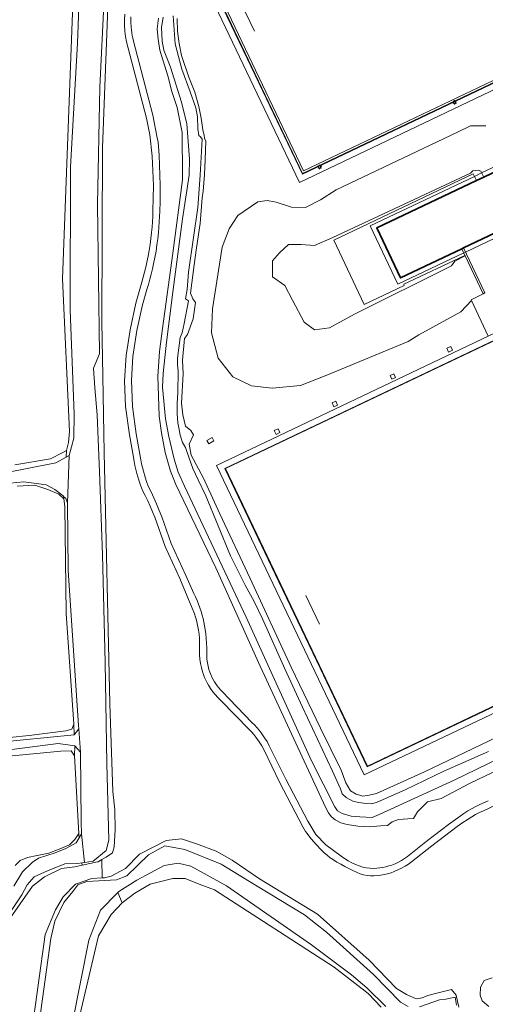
# Model space of a CAD drawing. Header units: metres. Extents: x 229229 to 231729, y 593167 to 595667.
# Tile 15 of 256: x 229664 to 229773, y 593756 to 593986. Entities that reach past the tile are written whole.
import ezdxf

# ---------------------------------------------------------------- set-up
doc = ezdxf.new("R2010")
doc.units = ezdxf.units.M
for name, color, linetype, lineweight in [('B-WE-GR-FRUITTEELT-GV', 40, 'Continuous', 13), ('B-WE-GR-GRAS-GV', 60, 'Continuous', 13), ('B-WE-IE-TERREINAFSCHEIDING_KUNSTMATIG_HEKWERK-G', 20, 'IE-TERREINAFSCHEIDING-KUNSTMATIG', 18), ('B-WE-IE-TERREINAFSCHEIDING_KUNSTMATIG_MUUR-GV', 90, 'Continuous', 18), ('B-WE-KL-ET_LS_OV_LICHTMAST-S', 190, 'Continuous', 25), ('B-WE-OG-BEBOUWING-GV', 7, 'Continuous', 35), ('B-WE-OG-BEBOUWING_LUIFEL-GV', 7, 'Continuous', 18), ('B-WE-OG-TERREIN_CULTUURSCHEIDING-GV', 7, 'Continuous', 18), ('B-WE-OG-TERREIN_ERF-GV', 7, 'Continuous', 18), ('B-WE-OG-WATER-GV', 130, 'Continuous', 18), ('B-WE-OG-WATER_SLOOT-GV', 120, 'Continuous', 18), ('B-WE-VH-VERHARDING_BEDRIJFSVLOERPLAAT-GV', 252, 'Continuous', 18), ('B-WE-VH-VERHARDING_BETONSTRAATSTEEN-GV', 252, 'Continuous', 18), ('B-WE-VH-VERHARDING_GRASBETONSTEEN-GV', 70, 'Continuous', 18), ('B-WE-VH-VERHARDING_HALFVERHARDING-GV', 252, 'Continuous', 18), ('B-WE-VH-VERHARDING_TEGEL-GV', 252, 'Continuous', 18), ('B-WE-VH-VERHARDING_TEGEL_RUBBER-GV', 252, 'Continuous', 18)]:
    doc.layers.add(name, color=color, linetype=linetype, lineweight=lineweight)
doc.linetypes.add('IE-TERREINAFSCHEIDING-KUNSTMATIG', pattern='A,4,[82,NLCS.SHX,S=0.75,R=90,X=0,Y=0],4,-2', length=10)

# ---------------------------------------------------------------- blocks, each defined once
blk = doc.blocks.new('SKL-ET_OV_LICHTMAST-SO')
at = {"color": 0, "linetype": 'ByBlock', "lineweight": 18}
for points in [[(-1.25, 0), (-2, 0)], [(-1.41, 1.41), (-0.88, 0.88)], [(0, 2), (0, 1.25)], [(0.88, 0.88), (1.41, 1.41)], [(2, 0), (1.25, 0)], [(-1.41, -1.41), (-0.88, -0.88)], [(0, -1.25), (0, -2)], [(0.88, -0.88), (1.41, -1.41)]]:
    blk.add_lwpolyline(points, dxfattribs=at)
blk.add_circle((0, 0), 1, dxfattribs=at)

msp = doc.modelspace()

# ---------------------------------------------------------------- linework, layer by layer
at = {"layer": 'B-WE-GR-FRUITTEELT-GV'}
msp.add_lwpolyline([(229748.789, 593755.661), (229745.773, 593758.842), (229737.836, 593764.981), (229709.896, 593783.078), (229706.297, 593784.348), (229703.016, 593785.724), (229700.159, 593785.724), (229694.867, 593784.348), (229691.269, 593782.231), (229688.306, 593780.009), (229685.766, 593777.257), (229682.802, 593772.283), (229676.558, 593745.825)], dxfattribs=at)
at = {"layer": 'B-WE-GR-GRAS-GV'}
for points in [[(229663.26, 593882.339), (229671.555, 593883.731), (229674.314, 593885.13), (229675.356, 593885.625), (229675.783, 593887.494), (229676.003, 593890.077), (229674.423, 593925.793), (229677.865, 594019.024), (229680.974, 594075.949), (229680.804, 594076.793), (229679.722, 594077.683), (229677.972, 594078.663), (229675.471, 594079.257), (229673.342, 594079.883), (229669.365, 594080.539), (229668.056, 594080.514), (229564.547, 594098.509)], [(229685.373, 593999.472), (229683.694, 593956.341), (229683.597, 593915.691), (229683.828, 593903.048), (229684.154, 593885.177), (229685.402, 593826.513), (229686.127, 593805.997), (229686.606, 593801.747), (229686.657, 593797.09), (229686.451, 593793.054), (229686.029, 593791.664), (229684.61, 593790.713), (229683.567, 593790.102), (229683.642, 593785.825), (229684.21, 593785.85), (229685.771, 593786.247), (229689.059, 593787.992), (229692.389, 593791.4), (229698.62, 593794.575), (229702.153, 593794.933), (229705.685, 593793.782), (229710.249, 593792.075), (229713.979, 593790.011), (229720.409, 593785.646), (229733.903, 593777.391), (229746.007, 593766.596), (229752.379, 593759.993), (229754.677, 593758.609), (229756.952, 593757.603), (229758.374, 593757.857), (229759.666, 593758.378), (229761.135, 593758.724), (229765.167, 593759.774), (229766.267, 593758.458), (229766.627, 593756.938), (229766.929, 593755.659)], [(229775.515, 593802.783), (229772.642, 593801.512), (229771.726, 593801.073), (229770.825, 593800.605), (229769.939, 593800.108), (229769.07, 593799.583), (229767.644, 593798.636), (229766.511, 593797.823), (229760.648, 593793.313), (229755.902, 593789.592), (229755.147, 593789.045), (229754.362, 593788.544), (229753.549, 593788.088), (229752.711, 593787.681), (229751.851, 593787.323), (229751.082, 593787.051), (229750.301, 593786.818), (229749.508, 593786.625), (229748.707, 593786.473), (229747.899, 593786.361), (229747.092, 593786.307), (229746.283, 593786.324), (229745.479, 593786.413), (229744.686, 593786.572), (229743.911, 593786.801), (229743.158, 593787.097), (229742.189, 593787.543), (229741.229, 593788.011), (229740.281, 593788.501), (229739.344, 593789.012), (229738.419, 593789.545), (229737.65, 593790.027), (229736.907, 593790.548), (229736.193, 593791.108), (229735.508, 593791.703), (229734.855, 593792.334), (229733.629, 593793.634), (229732.456, 593794.982), (229731.89, 593795.673), (229731.506, 593796.176), (229731.145, 593796.697), (229730.808, 593797.233), (229730.496, 593797.785), (229725.068, 593808.212), (229721.463, 593815.657), (229720.896, 593816.668), (229720.276, 593817.648), (229719.507, 593818.727), (229719.046, 593819.313), (229718.566, 593819.883), (229718.067, 593820.437), (229711.272, 593827.351), (229710.634, 593827.974), (229710.034, 593828.634), (229709.474, 593829.329), (229708.956, 593830.056), (229708.483, 593830.812), (229708.147, 593831.416), (229707.84, 593832.034), (229707.562, 593832.667), (229707.313, 593833.311), (229707.093, 593833.966), (229706.824, 593834.943), (229706.614, 593835.935), (229706.466, 593836.938), (229706.38, 593837.948), (229706.356, 593838.962), (229706.401, 593839.911), (229706.403, 593840.86), (229706.362, 593841.809), (229706.279, 593842.756), (229706.152, 593843.697), (229706.015, 593844.471), (229705.849, 593845.24), (229705.654, 593846.002), (229705.431, 593846.756), (229705.179, 593847.501), (229704.54, 593849.185), (229703.837, 593850.844), (229703.463, 593851.663), (229701.765, 593855.746), (229698.374, 593863.206), (229695.923, 593870.085), (229695.398, 593871.369), (229694.847, 593872.643), (229694.278, 593873.895), (229693.691, 593875.126), (229693.08, 593876.346), (229692.624, 593877.524), (229692.214, 593878.718), (229691.759, 593880.258), (229691.52, 593881.203), (229691.309, 593882.155), (229691.127, 593883.113), (229690.974, 593884.075), (229690.01, 593889.327), (229689.107, 593895.936), (229688.889, 593901.948), (229689.228, 593907.857), (229690.151, 593913.876), (229691.524, 593920.055), (229692.933, 593924.94), (229693.255, 593926.109), (229693.556, 593927.283), (229693.836, 593928.463), (229694.096, 593929.647), (229694.37, 593931.027), (229694.617, 593932.412), (229694.834, 593933.802), (229695.024, 593935.195), (229695.184, 593936.593), (229695.302, 593937.843), (229695.394, 593939.096), (229695.461, 593940.35), (229695.502, 593941.605), (229695.61, 593947.594), (229695.351, 593954.408), (229694.791, 593959.386), (229693.985, 593963.246), (229689.297, 593981.117), (229689.1, 593982.361), (229688.967, 593983.613), (229688.897, 593984.915), (229688.897, 593986.265), (229688.971, 593987.613)], [(229690.352, 593986.979), (229690.346, 593985.768), (229690.415, 593984.558), (229690.483, 593983.899), (229690.573, 593983.242), (229690.685, 593982.59), (229690.818, 593981.941), (229690.973, 593981.297), (229695.447, 593964.008), (229696.521, 593958.659), (229696.687, 593957.656), (229696.817, 593956.648), (229696.91, 593955.636), (229696.966, 593954.621), (229697.17, 593947.656), (229697.193, 593945.701), (229697.177, 593943.746), (229697.113, 593941.535), (229696.981, 593939.071), (229696.785, 593936.61), (229696.631, 593935.134), (229696.442, 593933.661), (229696.219, 593932.194), (229695.962, 593930.732), (229695.67, 593929.276), (229695.399, 593928.059), (229695.104, 593926.849), (229694.785, 593925.644), (229694.442, 593924.445), (229694.076, 593923.254), (229693.101, 593919.646), (229691.736, 593913.651), (229690.786, 593907.639), (229690.504, 593902.097), (229690.746, 593895.9), (229691.564, 593889.544), (229692.66, 593883.455), (229692.842, 593882.577), (229693.046, 593881.704), (229693.272, 593880.836), (229693.683, 593879.441), (229694.037, 593878.384), (229694.423, 593877.339), (229695.076, 593875.979), (229695.708, 593874.61), (229696.34, 593873.178), (229696.971, 593871.684), (229697.575, 593870.179), (229699.764, 593863.971), (229703.15, 593856.455), (229705.014, 593852.274), (229705.433, 593851.461), (229705.817, 593850.631), (229706.166, 593849.786), (229706.48, 593848.926), (229706.757, 593848.055), (229706.988, 593847.229), (229707.198, 593846.397), (229707.384, 593845.561), (229707.548, 593844.719), (229707.689, 593843.873), (229707.833, 593842.81), (229707.941, 593841.742), (229708.012, 593840.671), (229708.048, 593839.598), (229708.046, 593837.712), (229708.101, 593836.9), (229708.21, 593836.095), (229708.373, 593835.298), (229708.589, 593834.514), (229708.792, 593833.916), (229709.023, 593833.329), (229709.283, 593832.753), (229709.571, 593832.191), (229709.885, 593831.644), (229710.196, 593831.157), (229710.527, 593830.684), (229710.88, 593830.227), (229711.253, 593829.785), (229711.644, 593829.361), (229718.592, 593822.156), (229719.179, 593821.573), (229719.742, 593820.967), (229720.279, 593820.338), (229720.791, 593819.688), (229721.275, 593819.017), (229721.576, 593818.57), (229722.14, 593817.652), (229722.656, 593816.705), (229726.514, 593808.866), (229731.663, 593799.06), (229733.543, 593795.977), (229735.87, 593793.572), (229739.441, 593790.911), (229740.232, 593790.355), (229741.054, 593789.846), (229741.904, 593789.385), (229742.779, 593788.974), (229743.677, 593788.615), (229744.476, 593788.36), (229745.296, 593788.177), (229746.128, 593788.067), (229746.967, 593788.031), (229747.805, 593788.069), (229748.511, 593788.152), (229749.212, 593788.27), (229749.906, 593788.424), (229750.591, 593788.613), (229751.265, 593788.837), (229752.044, 593789.145), (229752.802, 593789.5), (229753.537, 593789.899), (229754.247, 593790.343), (229754.928, 593790.828), (229759.59, 593794.535), (229764.512, 593798.295), (229767.205, 593800.281), (229768.08, 593800.889), (229768.98, 593801.461), (229769.903, 593801.994), (229770.848, 593802.488), (229771.812, 593802.942), (229773.8, 593803.806)], [(229783.39, 593814.545), (229769.405, 593807.855), (229762.779, 593804.352), (229759.603, 593803.586), (229757.248, 593801.232), (229756.317, 593799.7), (229755.002, 593799.59), (229752.867, 593799.481), (229751.333, 593798.934), (229750.293, 593798.058), (229748.659, 593797.989), (229746.156, 593797.795), (229743.321, 593797.883), (229740.883, 593798.292), (229739.372, 593798.702), (229738.056, 593799.392), (229737.15, 593800.147), (229736.459, 593801.01), (229735.822, 593802.352), (229727.403, 593820.517), (229720.566, 593835.307), (229710.201, 593858.227), (229700.828, 593877.732), (229699.623, 593880.859), (229698.378, 593885.226), (229697.473, 593889.803), (229696.964, 593893.702), (229696.795, 593898.405), (229696.682, 593902.926), (229697.043, 593908.755), (229697.771, 593914.144), (229700.125, 593931.765), (229702.44, 593948.903), (229702.44, 593953.333), (229702.325, 593956.382), (229702.323, 593959.943), (229701.185, 593965.796), (229699.911, 593969.505), (229698.966, 593973.178), (229697.14, 593979.161), (229696.737, 593981.725), (229696.517, 593984.142), (229696.774, 593986.633)], [(229657.322, 593818.137), (229666.618, 593819.11), (229675.182, 593820.172), (229676.559, 593820.596), (229676.999, 593821.772), (229675.262, 593847.567), (229674.913, 593872.581), (229674.711, 593874.386), (229673.524, 593875.441), (229670.987, 593876.56), (229667.915, 593877.528), (229663.8, 593877.347)], [(229663.323, 593788.715), (229664.494, 593789.88), (229666.187, 593790.605), (229668.462, 593791.084), (229671.159, 593791.624), (229673.643, 593792.569), (229675.985, 593793.55), (229677.283, 593794.794), (229678.206, 593796.185), (229677.218, 593814.334), (229676.4, 593815.486), (229674.028, 593815.402), (229653.703, 593813.462)], [(229665.418, 593737.126), (229670.313, 593772.58), (229672.734, 593778.375), (229674.519, 593781.418), (229677.397, 593784.362), (229681.266, 593785.718), (229683.642, 593785.825), (229683.567, 593790.102), (229682.732, 593789.612), (229682.592, 593789.576), (229678.951, 593788.781), (229677.305, 593788.422), (229674.178, 593788.05), (229670.161, 593786.1), (229667.376, 593783.932), (229661.66, 593775.686)], [(229773.936, 593755.824), (229772.355, 593757.141), (229771.863, 593758.416), (229771.96, 593760.302), (229772.838, 593761.838), (229774.683, 593762.453)]]:
    msp.add_lwpolyline(points, dxfattribs=at)
msp.add_lwpolyline([(229847.563, 593860.581), (229814.381, 593929.985), (229712.435, 593881.429), (229745.565, 593811.903)], close=True, dxfattribs=at)
at = {"layer": 'B-WE-IE-TERREINAFSCHEIDING_KUNSTMATIG_HEKWERK-G'}
for points in [[(229730.395, 593950.19), (229832.756, 593999.017)], [(229719.386, 593973.294), (229708.113, 593996.953)], [(229719.207, 593983.613), (229715.983, 593990.411)], [(229730.395, 593950.19), (229719.386, 593973.294)], [(229814.489, 593930.144), (229712.277, 593881.443)], [(229712.277, 593881.443), (229723.191, 593858.583)], [(229723.191, 593858.583), (229734.535, 593834.823)], [(229731.17, 593851.772), (229734.375, 593845.068)], [(229734.535, 593834.823), (229745.542, 593811.767)], [(229745.542, 593811.767), (229782.653, 593829.467)]]:
    msp.add_lwpolyline(points, dxfattribs=at)
at = {"layer": 'B-WE-IE-TERREINAFSCHEIDING_KUNSTMATIG_MUUR-GV'}
msp.add_lwpolyline([(229767.984, 593932.958), (229767.602, 593932.776), (229768.335, 593931.228), (229768.388, 593931.118), (229772.575, 593922.275), (229772.958, 593922.452)], close=True, dxfattribs=at)
at = {"layer": 'B-WE-OG-BEBOUWING-GV'}
msp.add_lwpolyline([(229798.729, 593947.581), (229794.975, 593955.473), (229793.184, 593959.237), (229793.179, 593959.247), (229786.345, 593955.997), (229781.561, 593953.722), (229772.745, 593949.529), (229771.018, 593948.707), (229747.746, 593937.639), (229753.295, 593925.972), (229767.602, 593932.776), (229767.984, 593932.958)], close=True, dxfattribs=at)
at = {"layer": 'B-WE-OG-BEBOUWING_LUIFEL-GV'}
msp.add_lwpolyline([(229783.795, 593939.268), (229783.326, 593940.255), (229767.984, 593932.958), (229767.602, 593932.776), (229753.295, 593925.972), (229747.746, 593937.639), (229777.782, 593951.924), (229777.314, 593952.909), (229772.234, 593950.497), (229770.547, 593949.697), (229746.22, 593938.151), (229752.71, 593924.514), (229768.064, 593931.802), (229768.445, 593931.983)], close=True, dxfattribs=at)
at = {"layer": 'B-WE-OG-TERREIN_CULTUURSCHEIDING-GV'}
for points in [[(229781.102, 593972.796), (229729.707, 593948.291), (229695.194, 594020.774)], [(229701.125, 593986.563), (229701.272, 593983.595), (229701.601, 593980.686), (229702.159, 593977.897), (229703.858, 593972.821), (229705.277, 593969.335), (229706.183, 593965.981), (229706.788, 593963.308), (229707.113, 593960.581), (229707.439, 593959.256), (229707.578, 593958.606), (229707.832, 593957.891), (229707.689, 593953.648), (229707.526, 593950.161), (229707.208, 593946.219), (229707.021, 593944.642), (229706.53, 593938.692), (229705.666, 593932.984), (229705.137, 593929.065), (229704.31, 593922.381), (229704.823, 593921.092), (229705.434, 593920.224), (229704.869, 593916.418), (229703.587, 593912.762), (229702.87, 593911.858), (229702.417, 593906.721), (229702.597, 593903.6), (229702.164, 593896.751), (229702.471, 593893.989), (229703.085, 593891.381), (229704.313, 593890.307), (229705.004, 593889.31), (229703.968, 593887.123), (229704.431, 593884.57), (229707.31, 593879.161), (229711.133, 593870.9), (229718.221, 593855.751), (229727.799, 593835.016), (229734.638, 593820.818), (229739.415, 593811.017), (229740.573, 593808.025), (229741.614, 593806.138), (229742.931, 593805.38), (229744.488, 593804.941), (229746.004, 593805.141), (229747.681, 593805.58), (229758.898, 593810.576), (229775.754, 593818.708)], [(229773.218, 593961.517), (229769.673, 593961.528), (229766.568, 593960.033), (229738.268, 593946.539), (229734.593, 593944.194), (229731.134, 593942.443), (229727.882, 593942.512), (229724.305, 593943.645), (229722.16, 593944.049), (229719.99, 593943.748), (229715.318, 593940.586), (229713.276, 593937.396), (229711.656, 593933.168), (229709.435, 593918.758), (229709.211, 593913.133), (229710.753, 593907.2), (229714.165, 593902.844), (229718.502, 593900.791), (229723.353, 593900.218), (229729.923, 593900.859), (229735.684, 593903.12), (229755.12, 593911.115), (229757.606, 593912.657), (229767.412, 593918.071), (229769.838, 593920.693), (229769.76, 593920.858), (229772.575, 593922.275), (229768.388, 593931.118), (229765.992, 593929.913), (229765.214, 593928.797), (229742.576, 593917.492), (229736.756, 593914.32), (229733.195, 593913.842), (229730.836, 593915.671), (229728.095, 593920.779), (229726.305, 593924.169), (229723.448, 593926.233), (229723.452, 593929.982), (229725.088, 593931.848), (229727.131, 593933.751), (229730.134, 593933.767), (229733.187, 593933.529), (229737.472, 593935.413), (229769.61, 593950.454), (229770.161, 593950.958), (229771.437, 593951.146), (229772.017, 593950.909), (229772.745, 593949.529), (229781.561, 593953.722)], [(229782.151, 593827.671), (229744.837, 593809.88), (229710.378, 593882.135), (229773.789, 593912.348), (229769.838, 593920.693), (229767.412, 593918.071), (229757.606, 593912.657), (229755.12, 593911.115), (229735.684, 593903.12), (229729.923, 593900.859), (229723.353, 593900.218), (229718.502, 593900.791), (229714.165, 593902.844), (229710.753, 593907.2), (229709.211, 593913.133), (229709.435, 593918.758), (229711.656, 593933.168), (229713.276, 593937.396), (229715.318, 593940.586), (229719.99, 593943.748), (229722.16, 593944.049), (229724.305, 593943.645), (229727.882, 593942.512), (229731.134, 593942.443), (229734.593, 593944.194), (229738.268, 593946.539), (229766.568, 593960.033), (229769.673, 593961.528), (229773.218, 593961.517)]]:
    msp.add_lwpolyline(points, dxfattribs=at)
for points in [[(229737.709, 593934.781), (229770.271, 593950.277), (229771.018, 593948.707), (229772.745, 593949.529), (229772.017, 593950.909), (229771.437, 593951.146), (229770.161, 593950.958), (229769.61, 593950.454), (229737.472, 593935.413), (229733.187, 593933.529), (229730.134, 593933.767), (229727.131, 593933.751), (229725.088, 593931.848), (229723.452, 593929.982), (229723.448, 593926.233), (229726.305, 593924.169), (229728.095, 593920.779), (229730.836, 593915.671), (229733.195, 593913.842), (229736.756, 593914.32), (229742.576, 593917.492), (229765.214, 593928.797), (229765.992, 593929.913), (229768.388, 593931.118), (229768.335, 593931.228), (229754.067, 593924.49), (229754.174, 593924.21), (229744.82, 593919.772)], [(229764.522, 593908.659), (229764.115, 593909.556), (229765.021, 593909.973), (229765.429, 593909.076)], [(229751.271, 593902.287), (229750.868, 593903.178), (229751.729, 593903.591), (229752.132, 593902.7)], [(229737.73, 593895.866), (229737.317, 593896.765), (229738.21, 593897.175), (229738.623, 593896.276)], [(229724.253, 593889.434), (229723.843, 593890.328), (229724.745, 593890.752), (229725.155, 593889.859)], [(229708.112, 593887.976), (229709.31, 593888.668), (229709.724, 593887.927), (229708.525, 593887.235)]]:
    msp.add_lwpolyline(points, close=True, dxfattribs=at)
at = {"layer": 'B-WE-OG-TERREIN_ERF-GV'}
msp.add_lwpolyline([(229708.112, 593887.976), (229708.525, 593887.235), (229709.724, 593887.927), (229709.31, 593888.668)], close=True, dxfattribs=at)
at = {"layer": 'B-WE-OG-WATER-GV'}
for points in [[(229679.788, 594031.446), (229677.852, 593980.8), (229676.265, 593951.887), (229676.151, 593918.436), (229677.143, 593894.221), (229677.011, 593888.531), (229675.953, 593884.495), (229675.538, 593873.371), (229675.699, 593857.663), (229678.104, 593821.426), (229678.18, 593820.67), (229678.596, 593815.225), (229678.739, 593798.928), (229678.853, 593796.131), (229679.553, 593789.425), (229681.552, 593789.721), (229684.614, 593792.194), (229685.209, 593794.642), (229684.709, 593812.543), (229684.378, 593836.163), (229683.711, 593861.398), (229683.021, 593880.655), (229682.491, 593893.961), (229681.962, 593900.312), (229681.631, 593904.877), (229683.02, 593908.252), (229682.533, 593943.134), (229683.128, 593970.525), (229686.157, 594033.202)], [(229697.922, 593986.899), (229697.476, 593984.46), (229697.625, 593981.289), (229698.021, 593979.159), (229699.608, 593975.195), (229702.161, 593967.01), (229703.44, 593961.992), (229704.042, 593953.705), (229703.964, 593949.957), (229702.396, 593939.764), (229700.223, 593923.232), (229698.676, 593910.93), (229697.908, 593903.643), (229697.755, 593900.421), (229698.431, 593893.021), (229699.196, 593888.957), (229700.46, 593883.661), (229701.41, 593880.575), (229702.908, 593877.294), (229717.255, 593846.74), (229732.559, 593813.16), (229738.005, 593802.424), (229738.602, 593801.529), (229739.646, 593800.858), (229741.81, 593800.261), (229743.824, 593800.112), (229746.659, 593799.963), (229748.3, 593800.634), (229765.849, 593808.695), (229794.354, 593822.531)], [(229773.837, 593815.375), (229763.425, 593810.728), (229754.42, 593806.408), (229747.841, 593803.483), (229746.582, 593803.127), (229745.261, 593803.211), (229743.52, 593803.441), (229742.136, 593803.735), (229740.596, 593804.577), (229739.694, 593805.457), (229739.274, 593806.652), (229737.396, 593810.764), (229730.387, 593825.734), (229726.327, 593834.678), (229721.068, 593846.367), (229719.152, 593850.424), (229717.042, 593854.189), (229713.594, 593861.054), (229707.839, 593875.105), (229706.056, 593878.77), (229704.846, 593881.467), (229703.89, 593884.133), (229703.14, 593886.343), (229702.389, 593887.493), (229701.837, 593889.23), (229701.599, 593890.552), (229701.323, 593892.157), (229701.185, 593894.189), (229701.166, 593896.721), (229701.33, 593899.163), (229701.361, 593904.255), (229701.267, 593905.701), (229701.241, 593907.252), (229701.838, 593912.061), (229702.31, 593913.13), (229702.816, 593915.342), (229703.822, 593920.622), (229703.099, 593921.094), (229703.47, 593923.291), (229703.82, 593927.297), (229704.933, 593935.43), (229705.961, 593942.448), (229706.518, 593949.999), (229706.97, 593958.396), (229706.628, 593958.894), (229706.192, 593959.236), (229706.006, 593960.791), (229705.881, 593963.59), (229705.506, 593965.683), (229704.217, 593969.399), (229702.235, 593974.712), (229700.698, 593980.657), (229700.203, 593987.147)], [(229658.749, 593877.727), (229665.363, 593878.332), (229670.537, 593877.634), (229672.593, 593876.534), (229674.536, 593875.047), (229674.738, 593874.856), (229675.202, 593874.417), (229675.538, 593873.371), (229675.953, 593884.495), (229675.269, 593884.117), (229672.845, 593882.775), (229660.985, 593880.419)], [(229659.259, 593773.559), (229664.882, 593781.858), (229666.129, 593784.202), (229667.792, 593786.092), (229670.89, 593787.453), (229674.934, 593789.079), (229677.897, 593789.179), (229678.896, 593789.327), (229679.553, 593789.425), (229678.853, 593796.131), (229678.304, 593795.215), (229677.606, 593794.051), (229675.133, 593792.705), (229672.649, 593791.668), (229668.762, 593790.415), (229667.303, 593789.457), (229665.055, 593787.274), (229663.005, 593783.9)], [(229755.1, 593755.804), (229753.33, 593756.828), (229746.997, 593763.252), (229736.045, 593773.181), (229730.883, 593777.192), (229719.428, 593784.171), (229711.404, 593789.06), (229702.959, 593792.495), (229698.293, 593793.294), (229694.437, 593791.219), (229689.408, 593786.339), (229686.97, 593785.409), (229682.881, 593785.148), (229680.102, 593785.016), (229677.986, 593784.222), (229676.795, 593782.635), (229674.679, 593780.121), (229672.562, 593775.755), (229671.636, 593771.654), (229667.667, 593742.947)], [(229674.811, 593742.286), (229680.499, 593771.257), (229683.277, 593778.269), (229687.319, 593782.437), (229687.511, 593782.635), (229691.744, 593785.28), (229698.094, 593788.72), (229701.402, 593789.249), (229704.312, 593788.588), (229712.646, 593783.957), (229732.49, 593770.199), (229741.883, 593763.188), (229745.455, 593760.145), (229749.873, 593755.786)], [(229766.366, 593756.107), (229766.03, 593757.972), (229763.864, 593757.491), (229762.37, 593757.324), (229757.703, 593755.736)]]:
    msp.add_lwpolyline(points, dxfattribs=at)
msp.add_lwpolyline([(229678.596, 593815.225), (229678.18, 593820.67), (229677.122, 593819.233), (229658.151, 593817.343), (229654.788, 593816.738), (229653.805, 593815.906), (229653.881, 593814.847), (229655.846, 593814.961), (229673.381, 593817.191), (229677.235, 593816.662)], close=True, dxfattribs=at)
at = {"layer": 'B-WE-OG-WATER_SLOOT-GV'}
for points in [[(229686.157, 594033.202), (229683.128, 593970.525), (229682.533, 593943.134), (229683.02, 593908.252), (229681.631, 593904.877), (229681.962, 593900.312), (229682.491, 593893.961), (229683.021, 593880.655), (229683.711, 593861.398), (229684.378, 593836.163), (229684.709, 593812.543), (229685.209, 593794.642), (229684.614, 593792.194), (229681.552, 593789.721), (229679.553, 593789.425), (229678.896, 593789.327), (229678.951, 593788.781), (229682.592, 593789.576), (229682.732, 593789.612), (229683.567, 593790.102), (229684.61, 593790.713), (229686.029, 593791.664), (229686.451, 593793.054), (229686.657, 593797.09), (229686.606, 593801.747), (229686.127, 593805.997), (229685.402, 593826.513), (229684.154, 593885.177), (229683.828, 593903.048), (229683.597, 593915.691), (229683.694, 593956.341), (229685.373, 593999.472)], [(229677.865, 594019.024), (229674.423, 593925.793), (229676.003, 593890.077), (229675.783, 593887.494), (229675.356, 593885.625), (229675.269, 593884.117), (229675.953, 593884.495), (229677.011, 593888.531), (229677.143, 593894.221), (229676.151, 593918.436), (229676.265, 593951.887), (229677.852, 593980.8), (229679.788, 594031.446)], [(229696.774, 593986.633), (229696.517, 593984.142), (229696.737, 593981.725), (229697.14, 593979.161), (229698.966, 593973.178), (229699.911, 593969.505), (229701.185, 593965.796), (229702.323, 593959.943), (229702.325, 593956.382), (229702.44, 593953.333), (229702.44, 593948.903), (229700.125, 593931.765), (229697.771, 593914.144), (229697.043, 593908.755), (229696.682, 593902.926), (229696.795, 593898.405), (229696.964, 593893.702), (229697.473, 593889.803), (229698.378, 593885.226), (229699.623, 593880.859), (229700.828, 593877.732), (229710.201, 593858.227), (229720.566, 593835.307), (229727.403, 593820.517), (229735.822, 593802.352), (229736.459, 593801.01), (229737.15, 593800.147), (229738.056, 593799.392), (229739.372, 593798.702), (229740.883, 593798.292), (229743.321, 593797.883), (229746.156, 593797.795), (229748.659, 593797.989), (229750.293, 593798.058), (229751.333, 593798.934), (229752.867, 593799.481), (229755.002, 593799.59), (229756.317, 593799.7), (229757.248, 593801.232), (229759.603, 593803.586), (229762.779, 593804.352), (229769.405, 593807.855), (229783.39, 593814.545)], [(229794.354, 593822.531), (229765.849, 593808.695), (229748.3, 593800.634), (229746.659, 593799.963), (229743.824, 593800.112), (229741.81, 593800.261), (229739.646, 593800.858), (229738.602, 593801.529), (229738.005, 593802.424), (229732.559, 593813.16), (229717.255, 593846.74), (229702.908, 593877.294), (229701.41, 593880.575), (229700.46, 593883.661), (229699.196, 593888.957), (229698.431, 593893.021), (229697.755, 593900.421), (229697.908, 593903.643), (229698.676, 593910.93), (229700.223, 593923.232), (229702.396, 593939.764), (229703.964, 593949.957), (229704.042, 593953.705), (229703.44, 593961.992), (229702.161, 593967.01), (229699.608, 593975.195), (229698.021, 593979.159), (229697.625, 593981.289), (229697.476, 593984.46), (229697.922, 593986.899)], [(229700.203, 593987.147), (229700.698, 593980.657), (229702.235, 593974.712), (229704.217, 593969.399), (229705.506, 593965.683), (229705.881, 593963.59), (229706.006, 593960.791), (229706.192, 593959.236), (229706.628, 593958.894), (229706.97, 593958.396), (229706.518, 593949.999), (229705.961, 593942.448), (229704.933, 593935.43), (229703.82, 593927.297), (229703.47, 593923.291), (229703.099, 593921.094), (229703.822, 593920.622), (229702.816, 593915.342), (229702.31, 593913.13), (229701.838, 593912.061), (229701.241, 593907.252), (229701.267, 593905.701), (229701.361, 593904.255), (229701.33, 593899.163), (229701.166, 593896.721), (229701.185, 593894.189), (229701.323, 593892.157), (229701.599, 593890.552), (229701.837, 593889.23), (229702.389, 593887.493), (229703.14, 593886.343), (229703.89, 593884.133), (229704.846, 593881.467), (229706.056, 593878.77), (229707.839, 593875.105), (229713.594, 593861.054), (229717.042, 593854.189), (229719.152, 593850.424), (229721.068, 593846.367), (229726.327, 593834.678), (229730.387, 593825.734), (229737.396, 593810.764), (229739.274, 593806.652), (229739.694, 593805.457), (229740.596, 593804.577), (229742.136, 593803.735), (229743.52, 593803.441), (229745.261, 593803.211), (229746.582, 593803.127), (229747.841, 593803.483), (229754.42, 593806.408), (229763.425, 593810.728), (229773.837, 593815.375)], [(229775.754, 593818.708), (229758.898, 593810.576), (229747.681, 593805.58), (229746.004, 593805.141), (229744.488, 593804.941), (229742.931, 593805.38), (229741.614, 593806.138), (229740.573, 593808.025), (229739.415, 593811.017), (229734.638, 593820.818), (229727.799, 593835.016), (229718.221, 593855.751), (229711.133, 593870.9), (229707.31, 593879.161), (229704.431, 593884.57), (229703.968, 593887.123), (229705.004, 593889.31), (229704.313, 593890.307), (229703.085, 593891.381), (229702.471, 593893.989), (229702.164, 593896.751), (229702.597, 593903.6), (229702.417, 593906.721), (229702.87, 593911.858), (229703.587, 593912.762), (229704.869, 593916.418), (229705.434, 593920.224), (229704.823, 593921.092), (229704.31, 593922.381), (229705.137, 593929.065), (229705.666, 593932.984), (229706.53, 593938.692), (229707.021, 593944.642), (229707.208, 593946.219), (229707.526, 593950.161), (229707.689, 593953.648), (229707.832, 593957.891), (229707.578, 593958.606), (229707.439, 593959.256), (229707.113, 593960.581), (229706.788, 593963.308), (229706.183, 593965.981), (229705.277, 593969.335), (229703.858, 593972.821), (229702.159, 593977.897), (229701.601, 593980.686), (229701.272, 593983.595), (229701.125, 593986.563)], [(229660.985, 593880.419), (229672.845, 593882.775), (229675.269, 593884.117), (229675.356, 593885.625), (229674.314, 593885.13), (229671.555, 593883.731), (229663.26, 593882.339)], [(229663.8, 593877.347), (229667.915, 593877.528), (229670.987, 593876.56), (229673.524, 593875.441), (229674.711, 593874.386), (229674.738, 593874.856), (229674.536, 593875.047), (229672.593, 593876.534), (229670.537, 593877.634), (229665.363, 593878.332), (229658.749, 593877.727)], [(229663.005, 593783.9), (229665.055, 593787.274), (229667.303, 593789.457), (229668.762, 593790.415), (229672.649, 593791.668), (229675.133, 593792.705), (229677.606, 593794.051), (229678.304, 593795.215), (229678.206, 593796.185), (229677.283, 593794.794), (229675.985, 593793.55), (229673.643, 593792.569), (229671.159, 593791.624), (229668.462, 593791.084), (229666.187, 593790.605), (229664.494, 593789.88), (229663.323, 593788.715)], [(229766.929, 593755.659), (229766.627, 593756.938), (229766.267, 593758.458), (229765.167, 593759.774), (229761.135, 593758.724), (229759.666, 593758.378), (229758.374, 593757.857), (229756.952, 593757.603), (229754.677, 593758.609), (229752.379, 593759.993), (229746.007, 593766.596), (229733.903, 593777.391), (229720.409, 593785.646), (229713.979, 593790.011), (229710.249, 593792.075), (229705.685, 593793.782), (229702.153, 593794.933), (229698.62, 593794.575), (229692.389, 593791.4), (229689.059, 593787.992), (229685.771, 593786.247), (229684.21, 593785.85), (229683.642, 593785.825), (229681.266, 593785.718), (229677.397, 593784.362), (229674.519, 593781.418), (229672.734, 593778.375), (229670.313, 593772.58), (229665.418, 593737.126)], [(229667.667, 593742.947), (229671.636, 593771.654), (229672.562, 593775.755), (229674.679, 593780.121), (229676.795, 593782.635), (229677.986, 593784.222), (229680.102, 593785.016), (229682.881, 593785.148), (229686.97, 593785.409), (229689.408, 593786.339), (229694.437, 593791.219), (229698.293, 593793.294), (229702.959, 593792.495), (229711.404, 593789.06), (229719.428, 593784.171), (229730.883, 593777.192), (229736.045, 593773.181), (229746.997, 593763.252), (229753.33, 593756.828), (229755.1, 593755.804)], [(229661.66, 593775.686), (229667.376, 593783.932), (229670.161, 593786.1), (229674.178, 593788.05), (229677.305, 593788.422), (229678.951, 593788.781), (229678.896, 593789.327), (229677.897, 593789.179), (229674.934, 593789.079), (229670.89, 593787.453), (229667.792, 593786.092), (229666.129, 593784.202), (229664.882, 593781.858), (229659.259, 593773.559)], [(229749.873, 593755.786), (229745.455, 593760.145), (229741.883, 593763.188), (229732.49, 593770.199), (229712.646, 593783.957), (229704.312, 593788.588), (229701.402, 593789.249), (229698.094, 593788.72), (229691.744, 593785.28), (229687.511, 593782.635), (229687.319, 593782.437), (229688.306, 593780.009), (229691.269, 593782.231), (229694.867, 593784.348), (229700.159, 593785.724), (229703.016, 593785.724), (229706.297, 593784.348), (229709.896, 593783.078), (229737.836, 593764.981), (229745.773, 593758.842), (229748.789, 593755.661)], [(229774.683, 593762.453), (229772.838, 593761.838), (229771.96, 593760.302), (229771.863, 593758.416), (229772.355, 593757.141), (229773.936, 593755.824)], [(229757.703, 593755.736), (229762.37, 593757.324), (229763.864, 593757.491), (229766.03, 593757.972), (229766.366, 593756.107)]]:
    msp.add_lwpolyline(points, dxfattribs=at)
for points in [[(229678.18, 593820.67), (229678.104, 593821.426), (229675.699, 593857.663), (229675.538, 593873.371), (229675.202, 593874.417), (229674.738, 593874.856), (229674.711, 593874.386), (229674.913, 593872.581), (229675.262, 593847.567), (229676.999, 593821.772), (229677.122, 593819.233)], [(229677.218, 593814.334), (229677.235, 593816.662), (229673.381, 593817.191), (229655.846, 593814.961), (229653.881, 593814.847), (229653.805, 593815.906), (229654.788, 593816.738), (229658.151, 593817.343), (229677.122, 593819.233), (229676.999, 593821.772), (229676.559, 593820.596), (229675.182, 593820.172), (229666.618, 593819.11), (229657.322, 593818.137), (229652.776, 593816.973), (229651.087, 593814.695), (229651.494, 593813.574), (229653.703, 593813.462), (229674.028, 593815.402), (229676.4, 593815.486)], [(229678.853, 593796.131), (229678.739, 593798.928), (229678.596, 593815.225), (229677.235, 593816.662), (229677.218, 593814.334), (229678.206, 593796.185), (229678.304, 593795.215)], [(229687.319, 593782.437), (229683.277, 593778.269), (229680.499, 593771.257), (229674.811, 593742.286), (229674.679, 593738.052), (229674.917, 593737.2), (229675.5, 593740.11), (229676.558, 593745.825), (229682.802, 593772.283), (229685.766, 593777.257), (229688.306, 593780.009)]]:
    msp.add_lwpolyline(points, close=True, dxfattribs=at)
at = {"layer": 'B-WE-VH-VERHARDING_BEDRIJFSVLOERPLAAT-GV'}
for points in [[(229762.39, 594051.121), (229762.447, 594051.01), (229757.835, 594048.814), (229757.779, 594048.924), (229738.818, 594039.887), (229738.874, 594039.78), (229734.275, 594037.598), (229734.224, 594037.697), (229697.233, 594020.067), (229730.428, 593950.333), (229832.628, 593999.071), (229799.424, 594068.772)], [(229831.979, 593999.301), (229730.658, 593950.981), (229697.867, 594019.832), (229799.192, 594068.139)], [(229747.746, 593937.639), (229771.018, 593948.707), (229770.271, 593950.277), (229737.709, 593934.781), (229744.82, 593919.772), (229754.174, 593924.21), (229754.067, 593924.49), (229768.335, 593931.228), (229767.602, 593932.776), (229753.295, 593925.972)]]:
    msp.add_lwpolyline(points, close=True, dxfattribs=at)
at = {"layer": 'B-WE-VH-VERHARDING_BETONSTRAATSTEEN-GV'}
msp.add_lwpolyline([(229798.729, 593947.581), (229767.984, 593932.958), (229772.958, 593922.452), (229772.575, 593922.275), (229769.76, 593920.858), (229769.838, 593920.693), (229773.789, 593912.348)], dxfattribs=at)
for points in [[(229764.522, 593908.659), (229765.429, 593909.076), (229765.021, 593909.973), (229764.115, 593909.556)], [(229751.271, 593902.287), (229752.132, 593902.7), (229751.729, 593903.591), (229750.868, 593903.178)], [(229737.73, 593895.866), (229738.623, 593896.276), (229738.21, 593897.175), (229737.317, 593896.765)], [(229724.253, 593889.434), (229725.155, 593889.859), (229724.745, 593890.752), (229723.843, 593890.328)]]:
    msp.add_lwpolyline(points, close=True, dxfattribs=at)
at = {"layer": 'B-WE-VH-VERHARDING_GRASBETONSTEEN-GV'}
for points in [[(229781.102, 593972.796), (229783.095, 593973.746), (229825.419, 593993.926), (229828.668, 593995.476), (229834.638, 593998.322), (229800.134, 594070.817), (229775.975, 594059.301), (229775.726, 594059.847), (229766.364, 594055.384), (229766.634, 594054.839), (229728.86, 594036.833), (229728.591, 594037.361), (229719.091, 594032.859), (229719.35, 594032.321), (229695.194, 594020.774), (229729.707, 593948.291)], [(229734.224, 594037.697), (229733.838, 594038.438), (229738.437, 594040.619), (229738.818, 594039.887), (229757.779, 594048.924), (229757.396, 594049.685), (229762.008, 594051.881), (229762.39, 594051.121), (229799.424, 594068.772), (229832.628, 593999.071), (229730.428, 593950.333), (229697.233, 594020.067)]]:
    msp.add_lwpolyline(points, close=True, dxfattribs=at)
at = {"layer": 'B-WE-VH-VERHARDING_HALFVERHARDING-GV'}
for points in [[(229688.971, 593987.613), (229688.897, 593986.265), (229688.897, 593984.915), (229688.967, 593983.613), (229689.1, 593982.361), (229689.297, 593981.117), (229693.985, 593963.246), (229694.791, 593959.386), (229695.351, 593954.408), (229695.61, 593947.594), (229695.502, 593941.605), (229695.461, 593940.35), (229695.394, 593939.096), (229695.302, 593937.843), (229695.184, 593936.593), (229695.024, 593935.195), (229694.834, 593933.802), (229694.617, 593932.412), (229694.37, 593931.027), (229694.096, 593929.647), (229693.836, 593928.463), (229693.556, 593927.283), (229693.255, 593926.109), (229692.933, 593924.94), (229691.524, 593920.055), (229690.151, 593913.876), (229689.228, 593907.857), (229688.889, 593901.948), (229689.107, 593895.936), (229690.01, 593889.327), (229690.974, 593884.075), (229691.127, 593883.113), (229691.309, 593882.155), (229691.52, 593881.203), (229691.759, 593880.258), (229692.214, 593878.718), (229692.624, 593877.524), (229693.08, 593876.346), (229693.691, 593875.126), (229694.278, 593873.895), (229694.847, 593872.643), (229695.398, 593871.369), (229695.923, 593870.085), (229698.374, 593863.206), (229701.765, 593855.746), (229703.463, 593851.663), (229703.837, 593850.844), (229704.54, 593849.185), (229705.179, 593847.501), (229705.431, 593846.756), (229705.654, 593846.002), (229705.849, 593845.24), (229706.015, 593844.471), (229706.152, 593843.697), (229706.279, 593842.756), (229706.362, 593841.809), (229706.403, 593840.86), (229706.401, 593839.911), (229706.356, 593838.962), (229706.38, 593837.948), (229706.466, 593836.938), (229706.614, 593835.935), (229706.824, 593834.943), (229707.093, 593833.966), (229707.313, 593833.311), (229707.562, 593832.667), (229707.84, 593832.034), (229708.147, 593831.416), (229708.483, 593830.812), (229708.956, 593830.056), (229709.474, 593829.329), (229710.034, 593828.634), (229710.634, 593827.974), (229711.272, 593827.351), (229718.067, 593820.437), (229718.566, 593819.883), (229719.046, 593819.313), (229719.507, 593818.727), (229720.276, 593817.648), (229720.896, 593816.668), (229721.463, 593815.657), (229725.068, 593808.212), (229730.496, 593797.785), (229730.808, 593797.233), (229731.145, 593796.697), (229731.506, 593796.176), (229731.89, 593795.673), (229732.456, 593794.982), (229733.629, 593793.634), (229734.855, 593792.334), (229735.508, 593791.703), (229736.193, 593791.108), (229736.907, 593790.548), (229737.65, 593790.027), (229738.419, 593789.545), (229739.344, 593789.012), (229740.281, 593788.501), (229741.229, 593788.011), (229742.189, 593787.543), (229743.158, 593787.097), (229743.911, 593786.801), (229744.686, 593786.572), (229745.479, 593786.413), (229746.283, 593786.324), (229747.092, 593786.307), (229747.899, 593786.361), (229748.707, 593786.473), (229749.508, 593786.625), (229750.301, 593786.818), (229751.082, 593787.051), (229751.851, 593787.323), (229752.711, 593787.681), (229753.549, 593788.088), (229754.362, 593788.544), (229755.147, 593789.045), (229755.902, 593789.592), (229760.648, 593793.313), (229766.511, 593797.823), (229767.644, 593798.636), (229769.07, 593799.583), (229769.939, 593800.108), (229770.825, 593800.605), (229771.726, 593801.073), (229772.642, 593801.512), (229775.515, 593802.783)], [(229773.8, 593803.806), (229771.812, 593802.942), (229770.848, 593802.488), (229769.903, 593801.994), (229768.98, 593801.461), (229768.08, 593800.889), (229767.205, 593800.281), (229764.512, 593798.295), (229759.59, 593794.535), (229754.928, 593790.828), (229754.247, 593790.343), (229753.537, 593789.899), (229752.802, 593789.5), (229752.044, 593789.145), (229751.265, 593788.837), (229750.591, 593788.613), (229749.906, 593788.424), (229749.212, 593788.27), (229748.511, 593788.152), (229747.805, 593788.069), (229746.967, 593788.031), (229746.128, 593788.067), (229745.296, 593788.177), (229744.476, 593788.36), (229743.677, 593788.615), (229742.779, 593788.974), (229741.904, 593789.385), (229741.054, 593789.846), (229740.232, 593790.355), (229739.441, 593790.911), (229735.87, 593793.572), (229733.543, 593795.977), (229731.663, 593799.06), (229726.514, 593808.866), (229722.656, 593816.705), (229722.14, 593817.652), (229721.576, 593818.57), (229721.275, 593819.017), (229720.791, 593819.688), (229720.279, 593820.338), (229719.742, 593820.967), (229719.179, 593821.573), (229718.592, 593822.156), (229711.644, 593829.361), (229711.253, 593829.785), (229710.88, 593830.227), (229710.527, 593830.684), (229710.196, 593831.157), (229709.885, 593831.644), (229709.571, 593832.191), (229709.283, 593832.753), (229709.023, 593833.329), (229708.792, 593833.916), (229708.589, 593834.514), (229708.373, 593835.298), (229708.21, 593836.095), (229708.101, 593836.9), (229708.046, 593837.712), (229708.048, 593839.598), (229708.012, 593840.671), (229707.941, 593841.742), (229707.833, 593842.81), (229707.689, 593843.873), (229707.548, 593844.719), (229707.384, 593845.561), (229707.198, 593846.397), (229706.988, 593847.229), (229706.757, 593848.055), (229706.48, 593848.926), (229706.166, 593849.786), (229705.817, 593850.631), (229705.433, 593851.461), (229705.014, 593852.274), (229703.15, 593856.455), (229699.764, 593863.971), (229697.575, 593870.179), (229696.971, 593871.684), (229696.34, 593873.178), (229695.708, 593874.61), (229695.076, 593875.979), (229694.423, 593877.339), (229694.037, 593878.384), (229693.683, 593879.441), (229693.272, 593880.836), (229693.046, 593881.704), (229692.842, 593882.577), (229692.66, 593883.455), (229691.564, 593889.544), (229690.746, 593895.9), (229690.504, 593902.097), (229690.786, 593907.639), (229691.736, 593913.651), (229693.101, 593919.646), (229694.076, 593923.254), (229694.442, 593924.445), (229694.785, 593925.644), (229695.104, 593926.849), (229695.399, 593928.059), (229695.67, 593929.276), (229695.962, 593930.732), (229696.219, 593932.194), (229696.442, 593933.661), (229696.631, 593935.134), (229696.785, 593936.61), (229696.981, 593939.071), (229697.113, 593941.535), (229697.177, 593943.746), (229697.193, 593945.701), (229697.17, 593947.656), (229696.966, 593954.621), (229696.91, 593955.636), (229696.817, 593956.648), (229696.687, 593957.656), (229696.521, 593958.659), (229695.447, 593964.008), (229690.973, 593981.297), (229690.818, 593981.941), (229690.685, 593982.59), (229690.573, 593983.242), (229690.483, 593983.899), (229690.415, 593984.558), (229690.346, 593985.768), (229690.352, 593986.979)]]:
    msp.add_lwpolyline(points, dxfattribs=at)
at = {"layer": 'B-WE-VH-VERHARDING_TEGEL-GV'}
for points in [[(229815.716, 593932.325), (229813.892, 593931.456), (229780.634, 593915.609), (229773.789, 593912.348), (229710.378, 593882.135), (229744.837, 593809.88), (229782.151, 593827.671), (229782.668, 593826.577), (229789.443, 593829.815), (229788.925, 593830.885), (229805.752, 593838.926), (229806.269, 593837.838), (229812.767, 593840.949), (229812.283, 593842.02), (229843.08, 593856.727), (229850.156, 593860.107), (229849.754, 593860.95)], [(229847.563, 593860.581), (229745.565, 593811.903), (229712.435, 593881.429), (229814.381, 593929.985)]]:
    msp.add_lwpolyline(points, close=True, dxfattribs=at)
at = {"layer": 'B-WE-VH-VERHARDING_TEGEL_RUBBER-GV'}
msp.add_lwpolyline([(229831.979, 593999.301), (229799.192, 594068.139), (229697.867, 594019.832), (229730.658, 593950.981)], close=True, dxfattribs=at)

# ---------------------------------------------------------------- block references
at = {"layer": 'B-WE-KL-ET_LS_OV_LICHTMAST-S', "xscale": 0.25, "yscale": 0.25, "zscale": 0.25}
for p in [(229765.91, 593967.009), (229734.396, 593951.881)]:
    msp.add_blockref('SKL-ET_OV_LICHTMAST-SO', p, dxfattribs=at)

doc.saveas('drawing.dxf')
